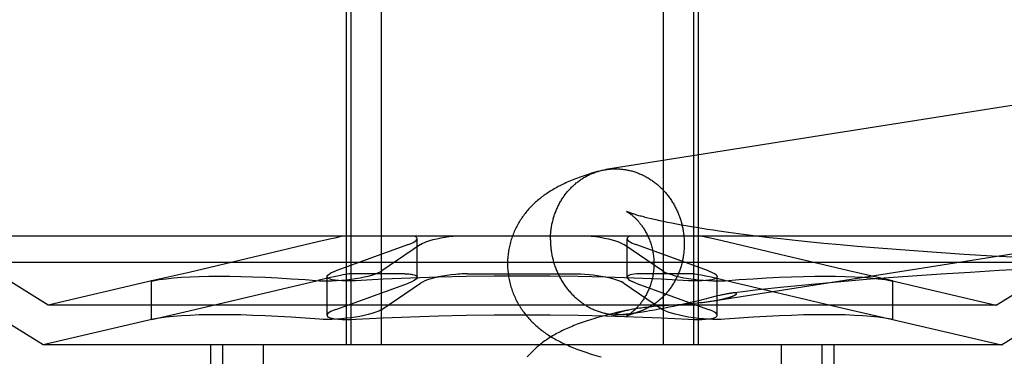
# Model space of a CAD drawing. Header units: inches. Extents: x 0 to 283, y 0 to 183.
# Tile 22 of 63: x 95.9894 to 96.2517, y 93.7529 to 93.8425. Entities that reach past the tile are written whole.
import ezdxf

# ---------------------------------------------------------------- set-up
doc = ezdxf.new("R2010")
doc.units = ezdxf.units.IN
doc.header["$LTSCALE"] = 15.583333
doc.header["$MEASUREMENT"] = 0
doc.linetypes.add('HIDDEN', pattern=[0.2, 0.1, -0.1])
doc.layers.add('DEFAULT_2', color=8, linetype='HIDDEN')

msp = doc.modelspace()

# ---------------------------------------------------------------- linework, layer by layer
at = {"layer": 'DEFAULT_2', "color": 8, "linetype": 'HIDDEN'}
for p, q in [((96.07638, 93.86092), (96.07638, 93.75592)), ((96.07759, 93.86092), (96.07759, 93.75592)), ((96.08569, 93.86092), (96.08569, 93.75592)), ((96.16083, 93.86092), (96.16083, 93.75592)), ((96.16893, 93.86092), (96.16893, 93.75592)), ((96.17013, 93.86092), (96.17013, 93.75592)), ((96.15989, 93.78898), (96.15893, 93.78919)), ((96.16091, 93.78876), (96.15989, 93.78898)), ((96.162, 93.78854), (96.16091, 93.78876)), ((96.16313, 93.78831), (96.162, 93.78854)), ((96.16433, 93.78808), (96.16313, 93.78831)), ((96.16557, 93.78785), (96.16433, 93.78808)), ((96.16688, 93.78762), (96.16557, 93.78785)), ((96.16823, 93.78739), (96.16688, 93.78762)), ((96.16964, 93.78715), (96.16823, 93.78739)), ((96.1711, 93.78691), (96.16964, 93.78715)), ((96.1726, 93.78668), (96.1711, 93.78691)), ((96.17416, 93.78644), (96.1726, 93.78668)), ((96.17576, 93.78621), (96.17416, 93.78644)), ((96.17825, 93.78585), (96.17576, 93.78621)), ((96.27919, 93.78492), (95.96733, 93.78492)), ((95.99701, 93.76651), (95.96733, 93.78492)), ((96.0953, 93.77394), (96.0953, 93.78422)), ((96.15122, 93.77394), (96.15122, 93.78421)), ((96.17498, 93.78398), (96.17298, 93.78443)), ((96.21024, 93.77566), (96.17498, 93.78398)), ((96.18084, 93.7855), (96.17825, 93.78585)), ((96.18353, 93.78516), (96.18084, 93.7855)), ((96.18631, 93.78481), (96.18353, 93.78516)), ((96.18917, 93.78447), (96.18631, 93.78481)), ((96.19212, 93.78414), (96.18917, 93.78447)), ((96.19515, 93.78381), (96.19212, 93.78414)), ((96.1993, 93.78337), (96.19515, 93.78381)), ((96.24951, 93.76651), (96.27919, 93.78492)), ((96.06884, 93.78335), (96.03454, 93.77525)), ((96.09296, 93.78265), (96.07364, 93.77566)), ((96.09617, 93.78265), (96.08589, 93.77566)), ((96.14961, 93.78306), (96.15035, 93.78265)), ((96.16063, 93.77566), (96.15035, 93.78265)), ((96.15256, 93.78306), (96.15356, 93.78265)), ((96.17288, 93.77566), (96.15356, 93.78265)), ((96.20358, 93.78295), (96.1993, 93.78337)), ((96.20797, 93.78254), (96.20358, 93.78295)), ((96.21247, 93.78215), (96.20797, 93.78254)), ((96.21705, 93.78176), (96.21247, 93.78215)), ((96.2229, 93.7813), (96.21705, 93.78176)), ((96.22886, 93.78086), (96.2229, 93.7813)), ((96.23491, 93.78044), (96.22886, 93.78086)), ((96.24102, 93.78004), (96.23491, 93.78044)), ((96.24842, 93.7796), (96.24102, 93.78004)), ((96.25586, 93.77918), (96.24842, 93.7796)), ((96.28626, 93.77785), (95.96026, 93.77785)), ((95.99562, 93.75592), (95.96026, 93.77785)), ((96.2503, 93.7757), (96.24258, 93.77525)), ((96.25802, 93.77611), (96.2503, 93.7757)), ((96.2509, 93.75592), (96.28626, 93.77785)), ((96.02498, 93.77307), (95.99701, 93.76651)), ((96.02494, 93.77307), (96.02454, 93.77296)), ((96.03454, 93.77525), (96.02494, 93.77307)), ((96.03454, 93.76498), (96.06883, 93.77308)), ((96.0713, 93.76383), (96.0713, 93.7741)), ((96.09197, 93.77486), (96.07739, 93.77486)), ((96.10868, 93.77486), (96.13784, 93.77486)), ((96.16913, 93.77486), (96.15455, 93.77486)), ((96.16063, 93.77566), (96.16136, 93.77525)), ((96.16913, 93.77486), (96.17026, 93.77471)), ((96.17288, 93.77566), (96.17388, 93.77525)), ((96.17359, 93.77402), (96.1758, 93.77352)), ((96.17521, 93.76383), (96.17521, 93.7741)), ((96.1758, 93.77352), (96.17943, 93.77267)), ((96.22158, 93.77306), (96.21024, 93.77566)), ((96.21596, 93.7734), (96.21103, 93.773)), ((96.2222, 93.77389), (96.21596, 93.7734)), ((96.22155, 93.77307), (96.24951, 93.76651)), ((96.22198, 93.77296), (96.22158, 93.77306)), ((96.22851, 93.77434), (96.2222, 93.77389)), ((96.23488, 93.77477), (96.22851, 93.77434)), ((96.24258, 93.77525), (96.23488, 93.77477)), ((96.02454, 93.77296), (96.02494, 93.77303)), ((96.02454, 93.7627), (96.02454, 93.77297)), ((96.07364, 93.76538), (96.09296, 93.77238)), ((96.08589, 93.76538), (96.09617, 93.77238)), ((96.15035, 93.77238), (96.14961, 93.77279)), ((96.15035, 93.77238), (96.16063, 93.76538)), ((96.15356, 93.77238), (96.15256, 93.77279)), ((96.15356, 93.77238), (96.17288, 93.76538)), ((96.17943, 93.77267), (96.21024, 93.76538)), ((96.18536, 93.77047), (96.18208, 93.77009)), ((96.18869, 93.77085), (96.18536, 93.77047)), ((96.19209, 93.77121), (96.18869, 93.77085)), ((96.1967, 93.77169), (96.19209, 93.77121)), ((96.20139, 93.77214), (96.1967, 93.77169)), ((96.20618, 93.77258), (96.20139, 93.77214)), ((96.21103, 93.773), (96.20618, 93.77258)), ((96.22158, 93.77303), (96.22198, 93.77296)), ((96.22198, 93.7627), (96.22198, 93.77297)), ((96.17462, 93.76879), (96.17054, 93.76778)), ((96.17528, 93.76895), (96.17462, 93.76879)), ((96.1759, 93.76909), (96.17528, 93.76895)), ((96.18208, 93.77009), (96.17904, 93.76971)), ((96.24951, 93.76651), (95.99701, 93.76651)), ((96.15141, 93.76522), (96.15011, 93.76493)), ((96.15899, 93.76529), (96.15801, 93.76512)), ((96.15828, 93.76622), (96.15927, 93.76631)), ((96.16007, 93.76549), (96.15899, 93.76529)), ((96.15927, 93.76631), (96.16026, 93.76639)), ((96.16122, 93.76571), (96.16007, 93.76549)), ((96.16026, 93.76639), (96.16126, 93.76646)), ((96.16136, 93.76498), (96.16063, 93.76538)), ((96.1624, 93.76594), (96.16122, 93.76571)), ((96.16126, 93.76646), (96.16323, 93.7666)), ((96.16358, 93.76618), (96.1624, 93.76594)), ((96.16323, 93.7666), (96.16605, 93.7668)), ((96.16474, 93.76643), (96.16358, 93.76618)), ((96.16588, 93.76668), (96.16474, 93.76643)), ((96.16699, 93.76693), (96.16588, 93.76668)), ((96.16605, 93.7668), (96.16738, 93.76689)), ((96.16805, 93.76718), (96.16699, 93.76693)), ((96.16738, 93.76689), (96.16823, 93.76696)), ((96.16908, 93.76742), (96.16805, 93.76718)), ((96.16823, 93.76696), (96.16905, 93.76703)), ((96.16905, 93.76703), (96.16983, 93.7671)), ((96.17054, 93.76778), (96.16908, 93.76742)), ((96.16983, 93.7671), (96.17058, 93.76718)), ((96.17058, 93.76718), (96.17128, 93.76725)), ((96.17388, 93.76498), (96.17288, 93.76538)), ((96.17404, 93.76762), (96.17444, 93.76769)), ((96.21024, 93.76538), (96.22158, 93.76279)), ((96.02498, 93.7628), (95.99562, 93.75592)), ((96.02454, 93.76269), (96.02494, 93.7628)), ((96.02494, 93.76276), (96.02454, 93.76269)), ((96.02494, 93.7628), (96.03454, 93.76498)), ((96.14863, 93.7639), (96.14861, 93.7639)), ((96.14871, 93.7639), (96.14869, 93.7639)), ((96.14875, 93.7639), (96.14873, 93.7639)), ((96.14879, 93.7639), (96.14877, 93.7639)), ((96.14884, 93.7639), (96.14882, 93.7639)), ((96.14889, 93.7639), (96.14886, 93.7639)), ((96.14894, 93.7639), (96.14892, 93.7639)), ((96.14913, 93.76391), (96.14906, 93.76391)), ((96.14921, 93.76391), (96.14913, 93.76391)), ((96.14929, 93.76392), (96.14921, 93.76391)), ((96.14938, 93.76392), (96.14929, 93.76392)), ((96.14948, 93.76393), (96.14938, 93.76392)), ((96.14959, 93.76393), (96.14948, 93.76393)), ((96.14971, 93.76394), (96.14959, 93.76393)), ((96.14984, 93.76395), (96.14971, 93.76394)), ((96.14998, 93.76396), (96.14984, 93.76395)), ((96.15013, 93.76398), (96.14998, 93.76396)), ((96.15029, 93.76399), (96.15013, 93.76398)), ((96.15047, 93.76401), (96.15029, 93.76399)), ((96.15066, 93.76403), (96.15047, 93.76401)), ((96.15097, 93.76407), (96.15066, 93.76403)), ((96.15132, 93.76411), (96.15097, 93.76407)), ((96.1517, 93.76415), (96.15132, 93.76411)), ((96.15214, 93.76421), (96.1517, 93.76415)), ((96.15265, 93.76428), (96.15214, 93.76421)), ((96.15324, 93.76436), (96.15265, 93.76428)), ((96.15393, 93.76446), (96.15324, 93.76436)), ((96.15473, 93.76458), (96.15393, 93.76446)), ((96.15634, 93.76484), (96.15532, 93.76467)), ((96.15713, 93.76497), (96.15634, 93.76484)), ((96.15801, 93.76512), (96.15713, 93.76497)), ((96.22155, 93.7628), (96.2509, 93.75592)), ((96.22158, 93.76279), (96.22198, 93.76269)), ((96.22198, 93.76269), (96.22158, 93.76276)), ((96.2509, 93.75592), (95.99562, 93.75592)), ((96.04026, 93.75592), (96.04026, 93.59967)), ((96.04347, 93.75592), (96.04347, 93.59967)), ((96.05427, 93.75592), (96.05427, 93.59967)), ((96.19225, 93.75592), (96.19225, 93.59967)), ((96.20305, 93.75592), (96.20305, 93.59967)), ((96.20626, 93.75592), (96.20626, 93.59967))]:
    msp.add_line(p, q, dxfattribs=at)
for points in [[(96.36607, 93.83709), (96.36579, 93.83709), (96.36552, 93.8371), (96.36524, 93.83709), (96.36497, 93.83709), (96.36469, 93.83707), (96.36442, 93.83706), (96.36415, 93.83704), (96.36388, 93.83701), (96.3636, 93.83698), (96.36333, 93.83694), (96.36306, 93.8369), (96.14558, 93.80262)], [(96.14364, 93.80219), (96.14298, 93.802), (96.14234, 93.80181), (96.14172, 93.80162), (96.14112, 93.80143), (96.14055, 93.80124), (96.14, 93.80106), (96.13946, 93.80087), (96.13894, 93.80069), (96.13844, 93.80051), (96.13796, 93.80033), (96.13748, 93.80015), (96.13702, 93.79997), (96.13657, 93.79978), (96.13612, 93.7996), (96.13569, 93.79942), (96.13527, 93.79923), (96.13485, 93.79904), (96.13444, 93.79885), (96.13404, 93.79866), (96.13364, 93.79847), (96.13325, 93.79827), (96.13287, 93.79807), (96.13249, 93.79787), (96.13212, 93.79766), (96.13176, 93.79746), (96.1314, 93.79725), (96.13105, 93.79704), (96.13071, 93.79683), (96.13038, 93.79662), (96.13005, 93.79641), (96.12973, 93.79619), (96.12942, 93.79598), (96.12911, 93.79576), (96.12881, 93.79554), (96.12852, 93.79532), (96.12822, 93.79509), (96.12794, 93.79486), (96.12765, 93.79463), (96.12737, 93.79439), (96.12709, 93.79415), (96.12681, 93.7939), (96.12654, 93.79365), (96.12627, 93.79339), (96.126, 93.79313), (96.12574, 93.79287), (96.12548, 93.7926), (96.12523, 93.79233), (96.12498, 93.79206), (96.12474, 93.79178), (96.1245, 93.7915), (96.12427, 93.79122), (96.12404, 93.79093), (96.12381, 93.79064), (96.12359, 93.79034), (96.12338, 93.79004), (96.12316, 93.78974), (96.12296, 93.78943), (96.12276, 93.78912), (96.12256, 93.7888), (96.12237, 93.78848), (96.12218, 93.78816), (96.12199, 93.78783), (96.12182, 93.7875), (96.12165, 93.78717), (96.12148, 93.78683), (96.12132, 93.78648), (96.12116, 93.78614), (96.12101, 93.78579), (96.12087, 93.78544), (96.12073, 93.78508), (96.1206, 93.78472), (96.12047, 93.78436), (96.12035, 93.78399), (96.12024, 93.78363), (96.12013, 93.78326), (96.12003, 93.78288), (96.11994, 93.78251), (96.11985, 93.78213), (96.11977, 93.78176), (96.1197, 93.78138), (96.11963, 93.78099), (96.11957, 93.78061), (96.11952, 93.78023), (96.11948, 93.77984), (96.11944, 93.77946), (96.11941, 93.77907), (96.11938, 93.77868), (96.11936, 93.77829), (96.11935, 93.7779), (96.11935, 93.77754)], [(96.13079, 93.78391), (96.13079, 93.78421), (96.1308, 93.78451), (96.13081, 93.78481), (96.13082, 93.7851), (96.13084, 93.7854), (96.13087, 93.7857), (96.13089, 93.786), (96.13093, 93.78629), (96.13096, 93.78659), (96.131, 93.78689), (96.13105, 93.78718), (96.13109, 93.78747), (96.13115, 93.78777), (96.1312, 93.78806), (96.13126, 93.78835), (96.13133, 93.78864), (96.1314, 93.78892), (96.13147, 93.78921), (96.13155, 93.7895), (96.13163, 93.78978), (96.13171, 93.79006), (96.1318, 93.79034), (96.1319, 93.79062), (96.13199, 93.7909), (96.1321, 93.79117), (96.1322, 93.79145), (96.13231, 93.79172), (96.13242, 93.79199), (96.13254, 93.79226), (96.13266, 93.79252), (96.13278, 93.79278), (96.13291, 93.79304), (96.13304, 93.7933), (96.13318, 93.79356), (96.13332, 93.79381), (96.13346, 93.79407), (96.13361, 93.79431), (96.13376, 93.79456), (96.13391, 93.7948), (96.13407, 93.79505), (96.13423, 93.79528), (96.13439, 93.79552), (96.13456, 93.79575), (96.13473, 93.79598), (96.1349, 93.79621), (96.13508, 93.79643), (96.13526, 93.79665), (96.13544, 93.79687), (96.13563, 93.79708), (96.13582, 93.79729), (96.13601, 93.7975), (96.13621, 93.7977), (96.1364, 93.79791), (96.13661, 93.7981), (96.13681, 93.7983), (96.13702, 93.79849), (96.13723, 93.79867), (96.13744, 93.79886), (96.13765, 93.79904), (96.13787, 93.79921), (96.13809, 93.79938), (96.13832, 93.79955), (96.13854, 93.79972), (96.13877, 93.79988), (96.139, 93.80003), (96.13923, 93.80018), (96.13947, 93.80033), (96.1397, 93.80048), (96.13994, 93.80062), (96.14018, 93.80075), (96.14042, 93.80089), (96.14067, 93.80101), (96.14092, 93.80114), (96.14116, 93.80126), (96.14141, 93.80137), (96.14167, 93.80148), (96.14192, 93.80159), (96.14217, 93.80169), (96.14243, 93.80179), (96.14269, 93.80188), (96.14295, 93.80197), (96.14321, 93.80206), (96.14347, 93.80214)], [(96.14364, 93.80219), (96.14374, 93.80222), (96.144, 93.80229), (96.14427, 93.80235), (96.14453, 93.80242), (96.1448, 93.80247), (96.14507, 93.80253), (96.14534, 93.80258), (96.14558, 93.80262)], [(96.14561, 93.80262), (96.14588, 93.80266), (96.14615, 93.8027), (96.14642, 93.80273), (96.1467, 93.80275), (96.14697, 93.80277), (96.14724, 93.80279), (96.14752, 93.8028), (96.14779, 93.80281), (96.14806, 93.80281), (96.14834, 93.80281), (96.14861, 93.80281)], [(96.14861, 93.80281), (96.14889, 93.8028), (96.14916, 93.80278), (96.14944, 93.80276), (96.14971, 93.80274), (96.14998, 93.80271), (96.15026, 93.80267), (96.15053, 93.80263), (96.1508, 93.80259), (96.15108, 93.80254), (96.15135, 93.80249), (96.15162, 93.80243), (96.15189, 93.80237), (96.15216, 93.80231), (96.15243, 93.80224), (96.15269, 93.80216), (96.15296, 93.80208), (96.15323, 93.802), (96.15349, 93.80191), (96.15375, 93.80182), (96.15402, 93.80172), (96.15428, 93.80162), (96.15454, 93.80152), (96.15479, 93.80141), (96.15505, 93.80129), (96.15531, 93.80117), (96.15556, 93.80105), (96.15581, 93.80093), (96.15606, 93.80079), (96.15631, 93.80066), (96.15656, 93.80052), (96.1568, 93.80038), (96.15705, 93.80023), (96.15729, 93.80008), (96.15752, 93.79992), (96.15776, 93.79976), (96.158, 93.7996), (96.15823, 93.79943), (96.15846, 93.79926), (96.15869, 93.79909), (96.15891, 93.79891), (96.15913, 93.79873), (96.15935, 93.79854), (96.15957, 93.79835), (96.15979, 93.79816), (96.16, 93.79797), (96.16021, 93.79777), (96.16042, 93.79756), (96.16062, 93.79736), (96.16082, 93.79715), (96.16102, 93.79693), (96.16122, 93.79672), (96.16141, 93.7965), (96.1616, 93.79628), (96.16178, 93.79605), (96.16197, 93.79582), (96.16215, 93.79559), (96.16232, 93.79536), (96.1625, 93.79512), (96.16267, 93.79488), (96.16284, 93.79463), (96.163, 93.79439), (96.16316, 93.79414), (96.16332, 93.79389), (96.16347, 93.79364), (96.16362, 93.79338), (96.16377, 93.79312), (96.16391, 93.79286), (96.16405, 93.7926), (96.16418, 93.79234), (96.16432, 93.79207), (96.16444, 93.7918), (96.16457, 93.79153), (96.16469, 93.79126), (96.1648, 93.79098), (96.16492, 93.7907), (96.16503, 93.79043), (96.16513, 93.79015), (96.16523, 93.78986), (96.16533, 93.78958), (96.16542, 93.7893), (96.16551, 93.78901), (96.1656, 93.78872), (96.16568, 93.78843), (96.16576, 93.78814), (96.16583, 93.78785), (96.1659, 93.78756), (96.16596, 93.78727), (96.16602, 93.78697), (96.16608, 93.78668), (96.16613, 93.78638), (96.16618, 93.78609), (96.16623, 93.78579), (96.16627, 93.78549), (96.1663, 93.7852), (96.16633, 93.7849), (96.16636, 93.7846), (96.16638, 93.7843), (96.1664, 93.784), (96.16642, 93.7837), (96.16643, 93.7834), (96.16643, 93.7831), (96.16644, 93.7828)], [(96.17128, 93.76725), (96.17162, 93.76729), (96.17194, 93.76733), (96.17226, 93.76737), (96.17257, 93.76741), (96.17286, 93.76745), (96.17315, 93.76749), (96.17343, 93.76753), (96.1737, 93.76757), (96.3691, 93.79837)], [(96.15104, 93.79147), (96.15103, 93.79148), (96.15104, 93.79147), (96.15105, 93.79147), (96.15107, 93.79146), (96.1511, 93.79144), (96.15113, 93.79142), (96.15117, 93.7914), (96.15122, 93.79138), (96.15127, 93.79135), (96.15132, 93.79131), (96.15138, 93.79128), (96.15145, 93.79124), (96.15152, 93.79119), (96.15159, 93.79114), (96.15167, 93.79109), (96.15175, 93.79103), (96.15184, 93.79097), (96.15193, 93.79091), (96.15202, 93.79084), (96.15212, 93.79077), (96.15222, 93.79069), (96.15232, 93.79061), (96.15243, 93.79053), (96.15254, 93.79044), (96.15265, 93.79035), (96.15277, 93.79025), (96.15288, 93.79015), (96.153, 93.79004), (96.15312, 93.78993), (96.15325, 93.78981), (96.15338, 93.78969), (96.1535, 93.78957), (96.15363, 93.78943), (96.15377, 93.7893), (96.1539, 93.78916), (96.15404, 93.78901), (96.15417, 93.78885), (96.15431, 93.78869), (96.15445, 93.78853), (96.15459, 93.78836), (96.15473, 93.78818), (96.15488, 93.788), (96.15502, 93.78781), (96.15516, 93.78761), (96.1553, 93.78741), (96.15545, 93.7872), (96.15559, 93.78698), (96.15573, 93.78676), (96.15587, 93.78653), (96.15601, 93.78629), (96.15615, 93.78605), (96.15629, 93.7858), (96.15642, 93.78554), (96.15656, 93.78528), (96.15669, 93.78501), (96.15681, 93.78473), (96.15694, 93.78445), (96.15706, 93.78416), (96.15718, 93.78387), (96.15729, 93.78357), (96.1574, 93.78326), (96.1575, 93.78295), (96.1576, 93.78264), (96.15769, 93.78232), (96.15778, 93.78199), (96.15786, 93.78166), (96.15794, 93.78133), (96.15801, 93.781), (96.15807, 93.78066), (96.15813, 93.78032), (96.15818, 93.77997), (96.15823, 93.77963), (96.15827, 93.77928), (96.1583, 93.77893), (96.15832, 93.77858), (96.15834, 93.77822), (96.15835, 93.77787), (96.15835, 93.77754)], [(96.15893, 93.78919), (96.15802, 93.7894), (96.15759, 93.7895), (96.15717, 93.7896), (96.15677, 93.7897), (96.15638, 93.7898), (96.15601, 93.78989), (96.15565, 93.78999), (96.15531, 93.79008), (96.15498, 93.79017), (96.15467, 93.79025), (96.15437, 93.79034), (96.15408, 93.79042), (96.15381, 93.7905), (96.15356, 93.79058), (96.15332, 93.79065), (96.15309, 93.79073), (96.15287, 93.79079), (96.15267, 93.79086), (96.15248, 93.79092), (96.15231, 93.79098), (96.15215, 93.79104), (96.152, 93.79109), (96.15186, 93.79114), (96.15173, 93.79119), (96.15162, 93.79123), (96.15151, 93.79127), (96.15142, 93.79131), (96.15134, 93.79134), (96.15127, 93.79137), (96.15121, 93.7914), (96.15116, 93.79142), (96.15112, 93.79144), (96.15108, 93.79145), (96.15106, 93.79147), (96.15105, 93.79147)], [(96.07588, 93.78492), (96.07515, 93.78477), (96.0743, 93.7846), (96.07336, 93.78439), (96.07233, 93.78416), (96.06884, 93.78335)], [(96.09296, 93.78265), (96.09365, 93.78293), (96.09423, 93.7832), (96.09469, 93.78347), (96.09502, 93.78373), (96.09523, 93.78398), (96.0953, 93.78422)], [(96.0953, 93.78422), (96.09523, 93.78443), (96.09504, 93.78462), (96.09473, 93.78478), (96.09429, 93.78492)], [(96.09617, 93.78265), (96.09663, 93.78293), (96.09721, 93.7832), (96.0979, 93.78347), (96.09869, 93.78373), (96.09958, 93.78398), (96.10054, 93.78421), (96.10156, 93.78443), (96.10263, 93.78462), (96.10373, 93.78478), (96.10485, 93.78492)], [(96.13079, 93.78391), (96.13079, 93.78361), (96.1308, 93.78331), (96.13081, 93.78301), (96.13082, 93.78271), (96.13084, 93.78241), (96.13087, 93.78211), (96.13089, 93.78181), (96.13093, 93.78151), (96.13096, 93.78122), (96.131, 93.78092), (96.13105, 93.78062), (96.13109, 93.78032), (96.13115, 93.78003), (96.1312, 93.77973), (96.13126, 93.77944), (96.13133, 93.77915), (96.1314, 93.77885), (96.13147, 93.77856), (96.13155, 93.77827), (96.13163, 93.77798), (96.13171, 93.7777), (96.1318, 93.77741), (96.1319, 93.77713), (96.13199, 93.77684), (96.1321, 93.77656), (96.1322, 93.77628), (96.13231, 93.776), (96.13242, 93.77573), (96.13254, 93.77545), (96.13266, 93.77518), (96.13278, 93.77491), (96.13291, 93.77464), (96.13304, 93.77437), (96.13318, 93.77411), (96.13332, 93.77385), (96.13346, 93.77358), (96.13361, 93.77333), (96.13376, 93.77307), (96.13391, 93.77282), (96.13407, 93.77257), (96.13423, 93.77232), (96.13439, 93.77207), (96.13456, 93.77183), (96.13473, 93.77159), (96.1349, 93.77135), (96.13508, 93.77112), (96.13526, 93.77089), (96.13544, 93.77066), (96.13563, 93.77043), (96.13582, 93.77021), (96.13601, 93.76999), (96.13621, 93.76977), (96.1364, 93.76956), (96.13661, 93.76935), (96.13681, 93.76915), (96.13702, 93.76894), (96.13723, 93.76874), (96.13744, 93.76855), (96.13765, 93.76835), (96.13787, 93.76816), (96.13809, 93.76798), (96.13832, 93.7678), (96.13854, 93.76762), (96.13877, 93.76744), (96.139, 93.76727), (96.13923, 93.76711), (96.13947, 93.76694), (96.1397, 93.76679), (96.13994, 93.76663), (96.14018, 93.76648), (96.14042, 93.76633), (96.14067, 93.76619), (96.14092, 93.76605), (96.14116, 93.76591), (96.14141, 93.76578), (96.14167, 93.76566), (96.14192, 93.76553), (96.14217, 93.76542), (96.14243, 93.7653), (96.14269, 93.76519), (96.14295, 93.76509), (96.14321, 93.76499), (96.14347, 93.76489), (96.14374, 93.7648), (96.144, 93.76471), (96.14427, 93.76462), (96.14453, 93.76455), (96.1448, 93.76447), (96.14507, 93.7644), (96.14534, 93.76434), (96.14561, 93.76427), (96.14588, 93.76422), (96.14615, 93.76417), (96.14642, 93.76412), (96.1467, 93.76407), (96.14697, 93.76404), (96.14724, 93.764), (96.14752, 93.76397), (96.14779, 93.76395), (96.14806, 93.76393), (96.14834, 93.76391), (96.14861, 93.7639)], [(96.14167, 93.78492), (96.14286, 93.78477), (96.14403, 93.7846), (96.14516, 93.78439), (96.14622, 93.78416), (96.14722, 93.7839), (96.14813, 93.78363), (96.14893, 93.78335), (96.14961, 93.78306)], [(96.15223, 93.78492), (96.15177, 93.78477), (96.15145, 93.7846), (96.15126, 93.78439), (96.15122, 93.78422)], [(96.15122, 93.78422), (96.15123, 93.78416), (96.15134, 93.7839), (96.1516, 93.78363), (96.15201, 93.78335), (96.15256, 93.78306)], [(96.17298, 93.78443), (96.17211, 93.78462), (96.17132, 93.78478), (96.17064, 93.78492)], [(96.16644, 93.7828), (96.16643, 93.7825), (96.16643, 93.7822), (96.16642, 93.7819), (96.1664, 93.7816), (96.16638, 93.78131), (96.16636, 93.78101), (96.16633, 93.78071), (96.1663, 93.78041), (96.16627, 93.78012), (96.16623, 93.77982), (96.16618, 93.77953), (96.16613, 93.77924), (96.16608, 93.77894), (96.16602, 93.77865), (96.16596, 93.77836), (96.1659, 93.77807), (96.16583, 93.77778), (96.16576, 93.7775), (96.16568, 93.77721), (96.1656, 93.77693), (96.16551, 93.77665), (96.16542, 93.77637), (96.16533, 93.77609), (96.16523, 93.77581), (96.16513, 93.77554), (96.16503, 93.77526), (96.16492, 93.77499), (96.1648, 93.77472), (96.16469, 93.77445), (96.16457, 93.77419), (96.16444, 93.77392), (96.16432, 93.77366), (96.16418, 93.7734), (96.16405, 93.77315), (96.16391, 93.77289), (96.16377, 93.77264), (96.16362, 93.77239), (96.16347, 93.77215), (96.16332, 93.7719), (96.16316, 93.77166), (96.163, 93.77143), (96.16284, 93.77119), (96.16267, 93.77096), (96.1625, 93.77073), (96.16232, 93.7705), (96.16215, 93.77028), (96.16197, 93.77006), (96.16178, 93.76984), (96.1616, 93.76963), (96.16141, 93.76942), (96.16122, 93.76921), (96.16102, 93.769), (96.16082, 93.7688), (96.16062, 93.76861), (96.16042, 93.76841), (96.16021, 93.76822), (96.16, 93.76804), (96.15979, 93.76785), (96.15957, 93.76767), (96.15935, 93.7675), (96.15913, 93.76733), (96.15891, 93.76716), (96.15869, 93.76699), (96.15846, 93.76683), (96.15823, 93.76668), (96.158, 93.76652), (96.15776, 93.76638), (96.15752, 93.76623), (96.15729, 93.76609), (96.15705, 93.76595), (96.1568, 93.76582), (96.15656, 93.76569), (96.15631, 93.76557), (96.15606, 93.76545), (96.15581, 93.76534), (96.15556, 93.76522), (96.15531, 93.76512), (96.15505, 93.76502), (96.15479, 93.76492), (96.15454, 93.76482), (96.15428, 93.76473), (96.15402, 93.76465), (96.15377, 93.76458)], [(96.11935, 93.77754), (96.11935, 93.77718), (96.11936, 93.77679), (96.11938, 93.7764), (96.11941, 93.77601), (96.11944, 93.77562), (96.11948, 93.77523), (96.11952, 93.77484), (96.11958, 93.77445), (96.11964, 93.77407), (96.11971, 93.77368), (96.11978, 93.7733), (96.11986, 93.77292), (96.11995, 93.77254), (96.12004, 93.77216), (96.12015, 93.77178), (96.12025, 93.77141), (96.12037, 93.77104), (96.12049, 93.77067), (96.12062, 93.77031), (96.12075, 93.76995), (96.12089, 93.76959), (96.12104, 93.76923), (96.12119, 93.76888), (96.12135, 93.76853), (96.12151, 93.76819), (96.12168, 93.76785), (96.12186, 93.76751), (96.12204, 93.76718), (96.12222, 93.76685), (96.12241, 93.76652), (96.12261, 93.7662), (96.12281, 93.76588), (96.12302, 93.76557), (96.12323, 93.76526), (96.12344, 93.76495), (96.12366, 93.76465), (96.12389, 93.76436), (96.12411, 93.76406), (96.12435, 93.76377), (96.12458, 93.76349), (96.12483, 93.76321), (96.12507, 93.76293), (96.12533, 93.76265), (96.12558, 93.76238), (96.12584, 93.76211), (96.12611, 93.76185), (96.12638, 93.76159), (96.12665, 93.76133), (96.12693, 93.76108), (96.12721, 93.76083), (96.12749, 93.76059), (96.12778, 93.76035), (96.12807, 93.76012), (96.12836, 93.75989), (96.12866, 93.75966), (96.12896, 93.75944), (96.12927, 93.75922), (96.12958, 93.759), (96.1299, 93.75878), (96.13022, 93.75857), (96.13056, 93.75835), (96.1309, 93.75814), (96.13125, 93.75793), (96.1316, 93.75772), (96.13197, 93.75751), (96.13234, 93.7573), (96.13272, 93.7571), (96.1331, 93.7569), (96.1335, 93.7567), (96.1339, 93.7565), (96.1343, 93.7563), (96.13472, 93.75611), (96.13514, 93.75592), (96.13557, 93.75573), (96.136, 93.75554), (96.13645, 93.75535), (96.13691, 93.75517), (96.13738, 93.75498), (96.13786, 93.75479), (96.13836, 93.75461), (96.13887, 93.75442), (96.13939, 93.75424), (96.13993, 93.75405), (96.14049, 93.75387), (96.14106, 93.75368), (96.14166, 93.75349), (96.14227, 93.7533), (96.14291, 93.75311), (96.14358, 93.75292), (96.14429, 93.75272)], [(96.15835, 93.77754), (96.15835, 93.77722), (96.15834, 93.77687), (96.15832, 93.77652), (96.1583, 93.77617), (96.15827, 93.77583), (96.15823, 93.77548), (96.15819, 93.77514), (96.15814, 93.7748), (96.15808, 93.77446), (96.15802, 93.77413), (96.15795, 93.77379), (96.15787, 93.77347), (96.15779, 93.77314), (96.15771, 93.77282), (96.15761, 93.7725), (96.15752, 93.77219), (96.15742, 93.77188), (96.15731, 93.77158), (96.1572, 93.77128), (96.15708, 93.77099), (96.15697, 93.7707), (96.15684, 93.77042), (96.15672, 93.77015), (96.15659, 93.76988), (96.15646, 93.76962), (96.15633, 93.76936), (96.15619, 93.76911), (96.15606, 93.76887), (96.15592, 93.76863), (96.15578, 93.7684), (96.15564, 93.76818), (96.1555, 93.76797), (96.15536, 93.76776), (96.15521, 93.76755), (96.15507, 93.76736), (96.15493, 93.76717), (96.15479, 93.76698), (96.15465, 93.7668), (96.15451, 93.76663), (96.15437, 93.76647), (96.15424, 93.76631), (96.1541, 93.76615), (96.15396, 93.766), (96.15383, 93.76586), (96.1537, 93.76572), (96.15357, 93.76559), (96.15344, 93.76546), (96.15332, 93.76534), (96.15319, 93.76522), (96.15307, 93.76511), (96.15295, 93.765), (96.15283, 93.7649), (96.15272, 93.7648), (96.15261, 93.7647), (96.1525, 93.76461), (96.15239, 93.76453), (96.15228, 93.76444), (96.15218, 93.76437), (96.15209, 93.76429), (96.15199, 93.76422), (96.1519, 93.76416), (96.15181, 93.76409), (96.15173, 93.76404), (96.15165, 93.76398), (96.15157, 93.76393), (96.1515, 93.76388), (96.15143, 93.76384), (96.15137, 93.7638), (96.15131, 93.76377), (96.15126, 93.76373), (96.15121, 93.76371), (96.15116, 93.76368), (96.15113, 93.76366), (96.15109, 93.76364), (96.15107, 93.76363), (96.15105, 93.76362), (96.15104, 93.76362)], [(96.02494, 93.77303), (96.02659, 93.77331), (96.0284, 93.77355), (96.03037, 93.77376), (96.03249, 93.77394), (96.03477, 93.77407), (96.03719, 93.77417), (96.03976, 93.77423), (96.04248, 93.77425), (96.04534, 93.77423), (96.04835, 93.77417), (96.05149, 93.77407), (96.05478, 93.77394), (96.0582, 93.77376), (96.06176, 93.77355), (96.06545, 93.77331), (96.06927, 93.77303)], [(96.07739, 93.77486), (96.07711, 93.77484), (96.07671, 93.77479), (96.07621, 93.7747), (96.07559, 93.77459), (96.07488, 93.77445), (96.07407, 93.77427), (96.07317, 93.77408), (96.07219, 93.77385), (96.06883, 93.77308)], [(96.06927, 93.77303), (96.07026, 93.77298), (96.07136, 93.77296), (96.07256, 93.77299), (96.07383, 93.77305), (96.07515, 93.77314), (96.0765, 93.77328)], [(96.0713, 93.7741), (96.07134, 93.77427), (96.07152, 93.77453), (96.07184, 93.7748), (96.07231, 93.77508), (96.07291, 93.77536), (96.07364, 93.77566)], [(96.07264, 93.77328), (96.07211, 93.77343), (96.0717, 93.7736), (96.07143, 93.77381), (96.07131, 93.77403), (96.0713, 93.7741)], [(96.07893, 93.77303), (96.07765, 93.77298), (96.07644, 93.77296), (96.07531, 93.77299), (96.07429, 93.77305), (96.0734, 93.77314), (96.07264, 93.77328)], [(96.0765, 93.77328), (96.0777, 93.77343), (96.07889, 93.7736), (96.08006, 93.77381), (96.08117, 93.77403), (96.08222, 93.77427), (96.08317, 93.77453), (96.08403, 93.7748), (96.08478, 93.77508), (96.0854, 93.77536), (96.08589, 93.77566)], [(96.12326, 93.77425), (96.11581, 93.77421), (96.10836, 93.7741), (96.10094, 93.77393), (96.09355, 93.7737), (96.08621, 93.7734), (96.07893, 93.77303)], [(96.09197, 93.77486), (96.09235, 93.77485), (96.09272, 93.77484), (96.09306, 93.77482), (96.09338, 93.77479), (96.09368, 93.77476), (96.09396, 93.77471)], [(96.0953, 93.77395), (96.09526, 93.77378), (96.09508, 93.77352), (96.09476, 93.77324), (96.09429, 93.77296), (96.09369, 93.77267), (96.09296, 93.77238)], [(96.09396, 93.77471), (96.09449, 93.77459), (96.0949, 93.77443), (96.09517, 93.77424), (96.09529, 93.77402), (96.0953, 93.77395)], [(96.10557, 93.77471), (96.10437, 93.77459), (96.10318, 93.77443), (96.10202, 93.77424), (96.10091, 93.77402), (96.09986, 93.77378), (96.0989, 93.77352), (96.09804, 93.77324), (96.09729, 93.77296), (96.09666, 93.77267), (96.09617, 93.77238)], [(96.10868, 93.77486), (96.10817, 93.77485), (96.10766, 93.77484), (96.10715, 93.77482), (96.10662, 93.77479), (96.1061, 93.77476), (96.10557, 93.77471)], [(96.16759, 93.77303), (96.16031, 93.77339), (96.15297, 93.7737), (96.14558, 93.77393), (96.13816, 93.7741), (96.13071, 93.77421), (96.12326, 93.77425)], [(96.13784, 93.77486), (96.1389, 93.77484), (96.13998, 93.77479), (96.14107, 93.7747), (96.14216, 93.77459), (96.14325, 93.77445), (96.14432, 93.77427), (96.14536, 93.77408), (96.14636, 93.77385), (96.14729, 93.77361), (96.14816, 93.77335), (96.14894, 93.77308), (96.14961, 93.77279)], [(96.15455, 93.77486), (96.15378, 93.77484), (96.15309, 93.77479), (96.15251, 93.7747), (96.15202, 93.77459), (96.15165, 93.77445), (96.15139, 93.77427), (96.15125, 93.77408), (96.15122, 93.77395)], [(96.15122, 93.77395), (96.15123, 93.77385), (96.15136, 93.77361), (96.15161, 93.77335), (96.15202, 93.77308), (96.15256, 93.77279)], [(96.16136, 93.77525), (96.16211, 93.77493), (96.16301, 93.77463), (96.16402, 93.77435), (96.16513, 93.77408), (96.16633, 93.77383), (96.16759, 93.77361), (96.1689, 93.77342), (96.17022, 93.77326), (96.17154, 93.77313), (96.17282, 93.77304), (96.17406, 93.77298), (96.17522, 93.77296), (96.17629, 93.77298), (96.17725, 93.77303)], [(96.17521, 93.7741), (96.17511, 93.77383), (96.17483, 93.77361), (96.17438, 93.77342), (96.17378, 93.77326), (96.17302, 93.77313), (96.17213, 93.77304), (96.17112, 93.77298), (96.17002, 93.77296), (96.16883, 93.77298), (96.16759, 93.77303)], [(96.17026, 93.77471), (96.17092, 93.77459), (96.1717, 93.77443), (96.1726, 93.77424), (96.17359, 93.77402)], [(96.17388, 93.77525), (96.17447, 93.77493), (96.17489, 93.77463), (96.17514, 93.77435), (96.17521, 93.7741)], [(96.17725, 93.77303), (96.18107, 93.77331), (96.18476, 93.77355), (96.18832, 93.77376), (96.19174, 93.77394), (96.19503, 93.77407), (96.19817, 93.77417), (96.20118, 93.77423), (96.20404, 93.77425), (96.20676, 93.77423), (96.20933, 93.77417), (96.21175, 93.77407), (96.21403, 93.77394), (96.21615, 93.77376), (96.21811, 93.77355), (96.21993, 93.77331), (96.22158, 93.77303)], [(96.17444, 93.76769), (96.17467, 93.76773), (96.17489, 93.76776), (96.1751, 93.7678), (96.17531, 93.76784), (96.1755, 93.76788), (96.17569, 93.76791), (96.17587, 93.76795), (96.17605, 93.76799), (96.17621, 93.76802), (96.17638, 93.76806), (96.17653, 93.76809), (96.17668, 93.76812), (96.17682, 93.76816), (96.17696, 93.76819), (96.17708, 93.76822), (96.17721, 93.76825), (96.17733, 93.76828), (96.17744, 93.76831), (96.17755, 93.76834), (96.17766, 93.76837), (96.17776, 93.7684), (96.17786, 93.76842), (96.17795, 93.76845), (96.17804, 93.76848), (96.17813, 93.7685), (96.17821, 93.76853), (96.17829, 93.76855), (96.17837, 93.76857), (96.17844, 93.7686), (96.17851, 93.76862), (96.17858, 93.76864), (96.17865, 93.76866), (96.17871, 93.76869), (96.17877, 93.76871), (96.17883, 93.76873), (96.17889, 93.76875), (96.17895, 93.76877), (96.179, 93.76879), (96.17905, 93.76881), (96.1791, 93.76883), (96.17915, 93.76884), (96.1792, 93.76886), (96.17924, 93.76888), (96.17929, 93.7689), (96.17933, 93.76892), (96.17938, 93.76893), (96.17942, 93.76895), (96.17946, 93.76897), (96.17949, 93.76899), (96.17953, 93.769), (96.17957, 93.76902), (96.17961, 93.76903), (96.17964, 93.76905), (96.17967, 93.76907), (96.17971, 93.76908), (96.17974, 93.7691), (96.17977, 93.76911), (96.1798, 93.76913), (96.17983, 93.76915), (96.17986, 93.76916), (96.17989, 93.76918), (96.17992, 93.76919), (96.17995, 93.76921), (96.17997, 93.76922), (96.18, 93.76924), (96.18002, 93.76925), (96.18005, 93.76927), (96.18007, 93.76928), (96.18009, 93.7693), (96.18012, 93.76931), (96.18014, 93.76933), (96.18016, 93.76934), (96.18018, 93.76936), (96.1802, 93.76938), (96.18022, 93.76939), (96.18023, 93.76941), (96.18025, 93.76942), (96.18027, 93.76944), (96.18028, 93.76945), (96.18029, 93.76947), (96.18031, 93.76948), (96.18032, 93.7695), (96.18033, 93.76951), (96.18034, 93.76953), (96.18034, 93.76954), (96.18035, 93.76956), (96.18035, 93.76957), (96.18035, 93.76959), (96.18035, 93.7696), (96.18035, 93.76962), (96.18035, 93.76963), (96.18034, 93.76965), (96.18033, 93.76966), (96.18031, 93.76967), (96.1803, 93.76968), (96.18028, 93.7697), (96.18026, 93.76971), (96.18023, 93.76972), (96.1802, 93.76973), (96.18016, 93.76974), (96.18012, 93.76975), (96.18008, 93.76975), (96.18003, 93.76976), (96.17998, 93.76976), (96.17992, 93.76977), (96.17985, 93.76977), (96.17978, 93.76977), (96.1797, 93.76977), (96.17961, 93.76977), (96.17952, 93.76976), (96.17942, 93.76975), (96.17931, 93.76974), (96.17919, 93.76973), (96.17906, 93.76972)], [(96.17904, 93.76971), (96.17893, 93.7697), (96.17878, 93.76968), (96.17863, 93.76965), (96.17846, 93.76963), (96.17828, 93.7696), (96.1781, 93.76956), (96.1779, 93.76953), (96.17769, 93.76949), (96.17747, 93.76944), (96.17724, 93.76939), (96.177, 93.76934), (96.17675, 93.76929), (96.17648, 93.76923), (96.1759, 93.76909)], [(96.07364, 93.76538), (96.07291, 93.76509), (96.07231, 93.76481), (96.07184, 93.76453), (96.07152, 93.76426), (96.07134, 93.764), (96.0713, 93.76383)], [(96.08589, 93.76538), (96.0854, 93.76509), (96.08477, 93.76481), (96.08403, 93.76453), (96.08317, 93.76426), (96.08221, 93.764), (96.08117, 93.76376), (96.08005, 93.76353), (96.07889, 93.76333), (96.0777, 93.76316), (96.0765, 93.76301)], [(96.14856, 93.7639), (96.14854, 93.7639), (96.14853, 93.76391), (96.14851, 93.76391), (96.14849, 93.76391), (96.14848, 93.76391), (96.14846, 93.76391), (96.14844, 93.76391), (96.14843, 93.76391), (96.14841, 93.76391), (96.14839, 93.76392), (96.14838, 93.76392), (96.14836, 93.76392), (96.14835, 93.76392), (96.14833, 93.76392), (96.14831, 93.76393), (96.1483, 93.76393), (96.14828, 93.76393), (96.14827, 93.76393), (96.14825, 93.76394), (96.14824, 93.76394), (96.14822, 93.76394), (96.14821, 93.76395), (96.14819, 93.76395), (96.14818, 93.76396), (96.14816, 93.76396), (96.14815, 93.76397), (96.14814, 93.76397), (96.14813, 93.76398), (96.14812, 93.76399), (96.14811, 93.76399), (96.1481, 93.764), (96.14809, 93.76401), (96.14808, 93.76402), (96.14808, 93.76403), (96.14808, 93.76403), (96.14807, 93.76404), (96.14807, 93.76406), (96.14808, 93.76407), (96.14808, 93.76408), (96.14808, 93.76409), (96.14809, 93.7641), (96.1481, 93.76412), (96.14812, 93.76413), (96.14813, 93.76415), (96.14815, 93.76417), (96.14817, 93.76418), (96.1482, 93.7642), (96.14822, 93.76422), (96.14826, 93.76424), (96.14829, 93.76426), (96.14833, 93.76428), (96.14838, 93.76431), (96.14843, 93.76433), (96.14848, 93.76436), (96.14855, 93.76439), (96.14861, 93.76442), (96.14869, 93.76445), (96.14877, 93.76448), (96.14886, 93.76451), (96.14896, 93.76455), (96.14907, 93.76459), (96.14918, 93.76463), (96.14931, 93.76467), (96.14945, 93.76471), (96.1496, 93.76476), (96.14976, 93.7648), (96.14993, 93.76485), (96.15012, 93.76491), (96.15033, 93.76496), (96.15055, 93.76502), (96.1508, 93.76508), (96.15107, 93.76514), (96.15136, 93.76521)], [(96.15136, 93.76521), (96.15168, 93.76527), (96.15202, 93.76534), (96.15238, 93.76542), (96.15277, 93.76549), (96.15318, 93.76556), (96.1536, 93.76563), (96.15404, 93.7657), (96.15448, 93.76577), (96.15494, 93.76583), (96.1554, 93.76589), (96.15587, 93.76595), (96.15634, 93.76601), (96.15682, 93.76607), (96.1573, 93.76612), (96.15779, 93.76617), (96.15828, 93.76622)], [(96.06927, 93.76276), (96.06545, 93.76304), (96.06176, 93.76328), (96.0582, 93.76349), (96.05478, 93.76366), (96.05149, 93.7638), (96.04835, 93.7639), (96.04534, 93.76396), (96.04248, 93.76397), (96.03976, 93.76396), (96.03719, 93.7639), (96.03477, 93.7638), (96.03249, 93.76366), (96.03037, 93.76349), (96.0284, 93.76328), (96.02659, 93.76304), (96.02494, 93.76276)], [(96.0765, 93.76301), (96.07515, 93.76287), (96.07383, 93.76278), (96.07256, 93.76271), (96.07136, 93.76269), (96.07026, 93.7627), (96.06927, 93.76276)], [(96.0713, 93.76383), (96.07131, 93.76376), (96.07143, 93.76353), (96.0717, 93.76333), (96.07211, 93.76316), (96.07264, 93.76301)], [(96.07264, 93.76301), (96.0734, 93.76287), (96.07429, 93.76278), (96.07531, 93.76271), (96.07644, 93.76269), (96.07765, 93.7627), (96.07893, 93.76276)], [(96.07893, 93.76276), (96.08621, 93.76312), (96.09355, 93.76343), (96.10094, 93.76366), (96.10836, 93.76383), (96.11581, 93.76394), (96.12326, 93.76397)], [(96.12326, 93.76397), (96.13071, 93.76394), (96.13816, 93.76383), (96.14558, 93.76366), (96.15297, 93.76343), (96.16031, 93.76312), (96.16759, 93.76276)], [(96.15011, 93.76493), (96.14925, 93.76473), (96.1484, 93.76453), (96.14757, 93.76433), (96.14675, 93.76412), (96.14596, 93.76392), (96.14518, 93.76371), (96.14444, 93.76351), (96.14373, 93.76331), (96.14304, 93.76311), (96.14238, 93.76291), (96.14175, 93.76272), (96.14115, 93.76253), (96.14057, 93.76234), (96.14001, 93.76216), (96.13947, 93.76197), (96.13894, 93.76179), (96.13843, 93.7616), (96.13794, 93.76142), (96.13746, 93.76124), (96.13699, 93.76105), (96.13654, 93.76087), (96.13609, 93.76068), (96.13565, 93.76049), (96.13522, 93.76031), (96.1348, 93.76012), (96.13439, 93.75992), (96.13398, 93.75973), (96.13358, 93.75953), (96.13319, 93.75933), (96.1328, 93.75913), (96.13242, 93.75893), (96.13205, 93.75872), (96.13168, 93.75851), (96.13132, 93.7583), (96.13097, 93.75809), (96.13063, 93.75787), (96.13029, 93.75766), (96.12996, 93.75744), (96.12964, 93.75723), (96.12933, 93.75701), (96.12902, 93.75679), (96.12871, 93.75656), (96.12842, 93.75634), (96.12812, 93.75611), (96.12783, 93.75587), (96.12754, 93.75563), (96.12726, 93.75539), (96.12698, 93.75515), (96.1267, 93.75489), (96.12642, 93.75464), (96.12615, 93.75437), (96.12588, 93.75411), (96.12562, 93.75384), (96.12536, 93.75357), (96.12511, 93.7533), (96.12486, 93.75302), (96.12462, 93.75273)], [(96.15533, 93.76467), (96.15162, 93.76409), (96.15135, 93.76405), (96.15108, 93.76401), (96.1508, 93.76398), (96.15053, 93.76396), (96.15026, 93.76393), (96.14998, 93.76392), (96.14971, 93.7639), (96.14944, 93.7639), (96.14916, 93.76389), (96.14889, 93.7639), (96.14861, 93.7639)], [(96.14906, 93.76391), (96.149, 93.7639), (96.14897, 93.7639)], [(96.15104, 93.76361), (96.15103, 93.76361), (96.15104, 93.76362), (96.15106, 93.76362), (96.15108, 93.76364), (96.15112, 93.76365), (96.15116, 93.76367), (96.15121, 93.76369), (96.15127, 93.76372), (96.15134, 93.76375), (96.15143, 93.76378), (96.15152, 93.76382), (96.15162, 93.76386), (96.15173, 93.7639), (96.15186, 93.76394), (96.15199, 93.76399), (96.15214, 93.76405), (96.1523, 93.7641), (96.15247, 93.76416), (96.15266, 93.76422), (96.15286, 93.76429), (96.15307, 93.76436), (96.15329, 93.76443), (96.15353, 93.7645), (96.15377, 93.76458)], [(96.15377, 93.76458), (96.15349, 93.76449), (96.15323, 93.76442), (96.15296, 93.76435), (96.15269, 93.76429), (96.15243, 93.76423), (96.15216, 93.76418), (96.15189, 93.76413), (96.15165, 93.76409)], [(96.17725, 93.76276), (96.17629, 93.76271), (96.17522, 93.76269), (96.17405, 93.76271), (96.17282, 93.76277), (96.17153, 93.76286), (96.17021, 93.76299), (96.16889, 93.76315), (96.16759, 93.76334), (96.16633, 93.76356), (96.16513, 93.76381), (96.16401, 93.76408), (96.163, 93.76436), (96.16211, 93.76466), (96.16136, 93.76498)], [(96.16759, 93.76276), (96.16884, 93.76271), (96.17002, 93.76269), (96.17112, 93.76271), (96.17213, 93.76277), (96.17302, 93.76286), (96.17378, 93.76299), (96.17439, 93.76315), (96.17483, 93.76334), (96.17511, 93.76356), (96.17521, 93.76383)], [(96.17521, 93.76383), (96.17514, 93.76408), (96.17489, 93.76436), (96.17447, 93.76466), (96.17388, 93.76498)], [(96.22158, 93.76276), (96.21993, 93.76304), (96.21811, 93.76328), (96.21615, 93.76349), (96.21403, 93.76366), (96.21175, 93.7638), (96.20933, 93.7639), (96.20676, 93.76396), (96.20404, 93.76397), (96.20118, 93.76396), (96.19817, 93.7639), (96.19503, 93.7638), (96.19174, 93.76366), (96.18832, 93.76349), (96.18476, 93.76328), (96.18107, 93.76304), (96.17725, 93.76276)]]:
    msp.add_lwpolyline(points, dxfattribs=at)
msp.add_arc((96.47251, 93.55417), 0.25, 90, 270, dxfattribs=at)

doc.saveas('drawing.dxf')
